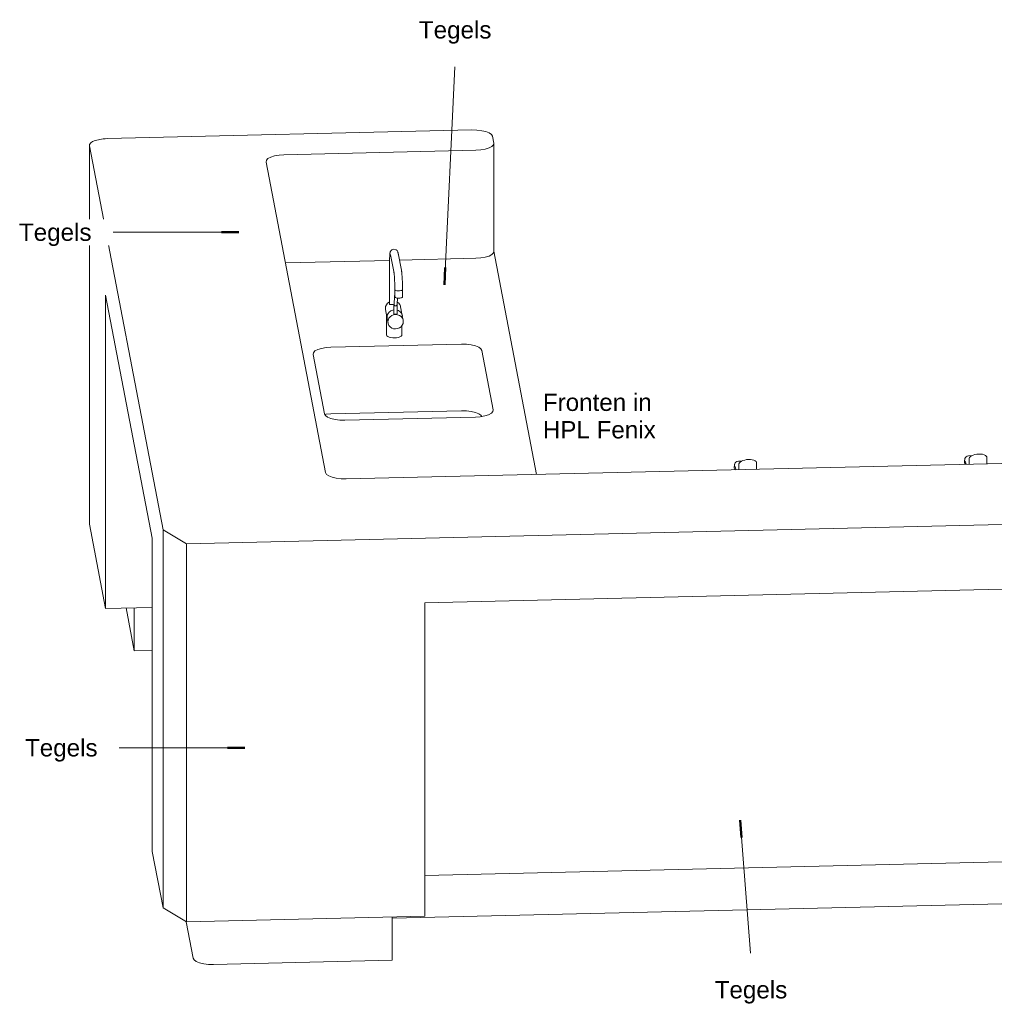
# Model space of a CAD drawing. Header units: millimetres. Extents: x 60977 to 119991, y -9149 to 74784.
# Tile 17 of 18: x 111619 to 114152, y 52233 to 54792. Entities that reach past the tile are written whole.
import ezdxf

# ---------------------------------------------------------------- set-up
doc = ezdxf.new("R2010")
doc.units = ezdxf.units.MM
for name, color, linetype, lineweight in [('0-4', 170, 'Continuous', 5), ('A09-NT--1', 7, 'Continuous', 13), ('A09-NT--2', 130, 'Continuous', 50), ('A59-----3', 10, 'Continuous', 5), ('A79-Y---2', 7, 'Continuous', 13), ('A79-Y---4', 10, 'Continuous', 5)]:
    doc.layers.add(name, color=color, linetype=linetype, lineweight=lineweight)
doc.styles.add('Arial_4', font='arial.ttf', dxfattribs={"height": 45})

# ---------------------------------------------------------------- blocks, each defined once
blk = doc.blocks.new('712 Pegasoos Bar - 712 Pegasoos Bar-12800718-Pegasoos Bar Axo')
at = {"layer": 'A79-Y---2'}
for p, q in [((57488.9, 54505.2), (56541.1, 54482.7)), ((56509.8, 54477.9), (56529.9, 54482)), ((57545.6, 54471.3), (57542.2, 54488.8)), ((56494.5, 54465.2), (56494.5, 53482.3)), ((56494.6, 54464), (56685.8, 53466.3)), ((57000.2, 54440.7), (57499, 54452.6)), ((57545.7, 54189.3), (57545.7, 54470.1)), ((57108.4, 53614.8), (56953.6, 54422)), ((57499, 54171.7), (57300.6, 54167)), ((57545.6, 54190.5), (57656.8, 53610.2)), ((57274.9, 54166.4), (57003.9, 54160)), ((56536.6, 53261.7), (56536.6, 54076.1)), ((56536.6, 54076.1), (56657.7, 53444.4)), ((57122.4, 53940.7), (57461.6, 53948.7)), ((57105.4, 53767.5), (57075.8, 53921.9)), ((57514.8, 53932.4), (57544.4, 53777.9)), ((59865, 53874.1), (59815.1, 53872.9)), ((59768.5, 53855.3), (59768.5, 53660.8)), ((59768.6, 53854.1), (59802.2, 53678.7)), ((59982.2, 53524.3), (59918.3, 53857.7)), ((57461.6, 53775.5), (57122.4, 53767.5)), ((57497.9, 53759.2), (57158.7, 53751.2)), ((59755.7, 53659.9), (57161.6, 53598.4)), ((56746.5, 53429.9), (59935.6, 53505.5)), ((59982.3, 52540.2), (59982.3, 53523.1)), ((56494.6, 53481.1), (56494.5, 53482.8)), ((56536.6, 53261.7), (56494.6, 53481.1)), ((56746.5, 53429.9), (56685.8, 53466.3)), ((56685.8, 53466.3), (56685.8, 52483.4)), ((56657.7, 53444.4), (56657.7, 52630)), ((56746.5, 52447), (56746.5, 53429.9)), ((57366.5, 53276.1), (59461.7, 53325.8)), ((59461.7, 53325.8), (59461.7, 52511.4)), ((59441.5, 53325.3), (59441.5, 52616.7)), ((57366.5, 52461.7), (57366.5, 53276.1)), ((56657.7, 53264.6), (56536.6, 53261.7)), ((56611, 53151.3), (56589.6, 53263)), ((56611, 53263.5), (56611, 53151.3)), ((56657.7, 53152.4), (56611, 53151.3)), ((56685.8, 52483.4), (56657.7, 52630)), ((59441.5, 52616.7), (57366.5, 52567.5)), ((59461.7, 52511.4), (59441.5, 52616.7)), ((59515.3, 52509.8), (57281.3, 52456.8)), ((59935.6, 52522.7), (59461.7, 52511.4)), ((59515.3, 52509.8), (59515.3, 52512.7)), ((59536.2, 52401), (59515.3, 52509.8)), ((59536.2, 52401), (59536.2, 52513.2)), ((59897.1, 52426), (59897.1, 52521.7)), ((56685.8, 52483.4), (56746.5, 52447)), ((57366.5, 52461.7), (56746.5, 52447)), ((57281.3, 52459.7), (57281.3, 52347.5)), ((56764.1, 52352.9), (56746, 52447.3)), ((59850.4, 52408.4), (59536.2, 52401)), ((57281.3, 52347.5), (56817.3, 52336.5))]:
    blk.add_line(p, q, dxfattribs=at)
for points in [[(57542.2, 54488.8, 0), (57539.6, 54493.3, 0), (57533.8, 54497.5, 0), (57525.2, 54500.9, 0), (57514.3, 54503.4, 0), (57502, 54504.9, 0), (57488.9, 54505.2, 0)], [(56509.8, 54477.9, 0), (56502.8, 54474.9, 0), (56497.8, 54471.5, 0), (56495, 54467.8, 0), (56494.6, 54464, 0)], [(56541.1, 54482.7, 0), (56535.4, 54482.5, 0), (56529.9, 54482, 0)], [(57499, 54452.6, 0), (57511.8, 54453.5, 0), (57523.5, 54455.5, 0), (57533.3, 54458.5, 0), (57540.6, 54462.4, 0), (57544.7, 54466.7, 0), (57545.6, 54471.3, 0)], [(56953.6, 54422, 0), (56954.5, 54426.6, 0), (56958.6, 54430.9, 0), (56965.9, 54434.8, 0), (56975.7, 54437.8, 0), (56987.4, 54439.8, 0), (57000.2, 54440.7, 0)], [(57545.6, 54190.5, 0), (57544.7, 54185.9, 0), (57540.6, 54181.5, 0), (57533.3, 54177.7, 0), (57523.5, 54174.7, 0), (57511.8, 54172.6, 0), (57499, 54171.7, 0)], [(57075.8, 53921.9, 0), (57076.7, 53926.5, 0), (57080.8, 53930.9, 0), (57088.1, 53934.7, 0), (57097.9, 53937.7, 0), (57109.6, 53939.8, 0), (57122.4, 53940.7, 0)], [(57461.6, 53948.7, 0), (57474.6, 53948.4, 0), (57487, 53947, 0), (57497.9, 53944.4, 0), (57506.5, 53941, 0), (57512.3, 53936.9, 0), (57514.8, 53932.4, 0)], [(59815.1, 53872.9, 0), (59802.3, 53872, 0), (59790.6, 53869.9, 0), (59780.8, 53866.9, 0), (59773.6, 53863.1, 0), (59769.4, 53858.7, 0), (59768.6, 53854.1, 0)], [(59918.3, 53857.7, 0), (59915.7, 53862.2, 0), (59909.9, 53866.3, 0), (59901.3, 53869.8, 0), (59890.4, 53872.3, 0), (59878, 53873.8, 0), (59865, 53874.1, 0)], [(57158.7, 53751.2, 0), (57145.7, 53751.4, 0), (57133.3, 53752.9, 0), (57122.4, 53755.5, 0), (57113.8, 53758.9, 0), (57108, 53763, 0), (57105.4, 53767.5, 0)], [(57122.4, 53767.5, 0), (57109.6, 53766.6, 0), (57106.2, 53766.1, 0)], [(57514.3, 53760.7, 0), (57512.3, 53763.7, 0), (57506.5, 53767.8, 0), (57497.9, 53771.2, 0), (57487, 53773.8, 0), (57474.6, 53775.2, 0), (57461.6, 53775.5, 0)], [(57544.4, 53777.9, 0), (57543.6, 53773.3, 0), (57539.4, 53769, 0), (57532.2, 53765.2, 0), (57522.4, 53762.1, 0), (57510.7, 53760.1, 0), (57497.9, 53759.2, 0)], [(59802.2, 53678.7, 0), (59801.4, 53674.1, 0), (59797.2, 53669.7, 0), (59790, 53665.9, 0), (59780.2, 53662.9, 0), (59768.5, 53660.8, 0), (59755.7, 53659.9, 0)], [(57161.6, 53598.4, 0), (57148.6, 53598.7, 0), (57136.2, 53600.2, 0), (57125.3, 53602.7, 0), (57116.7, 53606.2, 0), (57110.9, 53610.3, 0), (57108.4, 53614.8, 0)], [(59935.6, 53505.5, 0), (59948.4, 53506.5, 0), (59960.1, 53508.5, 0), (59969.9, 53511.5, 0), (59977.2, 53515.3, 0), (59981.3, 53519.7, 0), (59982.2, 53524.3, 0)], [(59982.2, 52541.4, 0), (59981.3, 52536.8, 0), (59977.2, 52532.5, 0), (59969.9, 52528.6, 0), (59960.1, 52525.6, 0), (59948.4, 52523.6, 0), (59935.6, 52522.7, 0)], [(59897, 52427.2, 0), (59896.1, 52422.6, 0), (59892, 52418.2, 0), (59884.7, 52414.4, 0), (59874.9, 52411.4, 0), (59863.2, 52409.3, 0), (59850.4, 52408.4, 0)], [(56817.3, 52336.5, 0), (56804.3, 52336.8, 0), (56791.9, 52338.3, 0), (56781.1, 52340.8, 0), (56772.4, 52344.2, 0), (56766.6, 52348.4, 0), (56764.1, 52352.9, 0)]]:
    blk.add_polyline3d(points, dxfattribs=at)
blk = doc.blocks.new('Tap Vola KV8M - Tap Vola KV8M-2834258-Pegasoos Bar Axo')
at = {"layer": 'A59-----3'}
for p, q in [((57277.6, 54181.1), (57286, 54137.3)), ((57295.7, 54182), (57295.6, 54181.8)), ((57305.6, 54141), (57297.2, 54184.9)), ((57274.8, 54160.5), (57274.8, 54053.2)), ((57287.6, 54073.7), (57286.4, 54051.4)), ((57288.5, 54090.4), (57288.5, 54071.7)), ((57288.5, 54090.3), (57288.5, 54090.4)), ((57288.5, 54071.4), (57288.5, 54071.7)), ((57294.3, 54051), (57295.3, 54068.4)), ((57308.5, 54071.7), (57308.5, 54090.4)), ((57274.8, 54052.9), (57274.8, 54053.2)), ((57286.4, 54051.4), (57286.4, 54051.1)), ((57286.4, 54051.1), (57286.6, 54050.4)), ((57286.6, 54050.4), (57287, 54049.6)), ((57293.3, 54049.2), (57293.9, 54049.8)), ((57293.9, 54049.8), (57294.3, 54050.5)), ((57294.3, 54050.5), (57294.3, 54051.3)), ((57294.8, 54053.4), (57294.4, 54052.5)), ((57294.8, 54053.2), (57294.8, 54060.6)), ((57307.9, 54023), (57303.5, 54046)), ((57264.5, 54036.9), (57263.9, 54041.7)), ((57264.2, 54038.4), (57268.6, 54015.5)), ((57266.7, 54022.9), (57266.7, 53972.2)), ((57267.6, 54020.9), (57267, 54024)), ((57268.9, 54013.9), (57268.3, 54018.7)), ((57268.3, 54018.7), (57268.9, 54013.9)), ((57286.2, 54041.7), (57286.2, 54027.4)), ((57294.2, 54027.4), (57294.2, 54041.7)), ((57310.2, 54010.7), (57307.9, 54023)), ((57268.6, 54015.5), (57270.9, 54003.2)), ((57306.7, 53972.2), (57306.7, 53996.6)), ((57266.8, 53971.7), (57266.7, 53972.2))]:
    blk.add_line(p, q, dxfattribs=at)
for points in [[(57297.2, 54184.9, 0), (57297.1, 54185.6, 0), (57296.9, 54186.3, 0), (57296.7, 54187.1, 0), (57296.5, 54187.9, 0), (57296.1, 54188.8, 0), (57295.5, 54190, 0), (57294.4, 54191.7, 0), (57291.8, 54194, 0), (57286.3, 54195.5, 0), (57280.9, 54193.8, 0), (57278.3, 54191.3, 0), (57277.2, 54189.6, 0), (57276.7, 54188.4, 0), (57276.4, 54187.4, 0), (57276.2, 54186.6, 0), (57276, 54185.9, 0), (57275.9, 54185.1, 0), (57275.8, 54184.4, 0), (57275.7, 54183.6, 0), (57275.6, 54182.9, 0), (57275.5, 54182.1, 0), (57275.5, 54181.2, 0), (57275.4, 54180.3, 0), (57275.3, 54179.4, 0), (57275.2, 54178.4, 0), (57275.2, 54177.4, 0), (57275.1, 54176.4, 0), (57275.1, 54175.3, 0), (57275, 54174.1, 0), (57275, 54173, 0), (57275, 54171.8, 0), (57274.9, 54170.5, 0), (57274.9, 54169.2, 0), (57274.9, 54167.9, 0), (57274.9, 54166.6, 0), (57274.8, 54165.2, 0), (57274.8, 54163.8, 0), (57274.8, 54162.4, 0), (57274.8, 54160.9, 0), (57274.8, 54160.5, 0)], [(57277.5, 54181.7, 0), (57277.5, 54181.6, 0), (57277.5, 54181.4, 0), (57277.6, 54181.1, 0)], [(57286, 54137.3, 0), (57286.1, 54136.8, 0), (57286.2, 54136.3, 0), (57286.2, 54135.8, 0), (57286.3, 54135.1, 0), (57286.4, 54134.4, 0), (57286.5, 54133.6, 0), (57286.6, 54132.7, 0), (57286.7, 54131.8, 0), (57286.8, 54130.8, 0), (57286.9, 54129.8, 0), (57287, 54128.7, 0), (57287.1, 54127.6, 0), (57287.2, 54126.4, 0), (57287.3, 54125.2, 0), (57287.4, 54124, 0), (57287.4, 54122.7, 0), (57287.5, 54121.3, 0), (57287.6, 54120, 0), (57287.7, 54118.6, 0), (57287.8, 54117.1, 0), (57287.8, 54115.7, 0), (57287.9, 54114.2, 0), (57288, 54112.7, 0), (57288, 54111.2, 0), (57288.1, 54109.7, 0), (57288.1, 54108.1, 0), (57288.2, 54106.6, 0), (57288.2, 54105, 0), (57288.3, 54103.4, 0), (57288.3, 54101.8, 0), (57288.4, 54100.3, 0), (57288.4, 54098.7, 0), (57288.4, 54097.1, 0), (57288.5, 54095.5, 0), (57288.5, 54094, 0), (57288.5, 54092.4, 0), (57288.5, 54090.9, 0), (57288.5, 54090.4, 0)], [(57305.6, 54141, 0), (57305.8, 54140.3, 0), (57305.9, 54139.5, 0), (57306, 54138.6, 0), (57306.2, 54137.7, 0), (57306.3, 54136.8, 0), (57306.4, 54135.9, 0), (57306.5, 54134.9, 0), (57306.6, 54133.8, 0), (57306.7, 54132.7, 0), (57306.8, 54131.6, 0), (57306.9, 54130.4, 0), (57307, 54129.2, 0), (57307.1, 54127.9, 0), (57307.2, 54126.6, 0), (57307.3, 54125.3, 0), (57307.4, 54123.9, 0), (57307.5, 54122.5, 0), (57307.6, 54121.1, 0), (57307.7, 54119.7, 0), (57307.7, 54118.2, 0), (57307.8, 54116.7, 0), (57307.9, 54115.1, 0), (57308, 54113.6, 0), (57308, 54112, 0), (57308.1, 54110.4, 0), (57308.1, 54108.8, 0), (57308.2, 54107.2, 0), (57308.2, 54105.6, 0), (57308.3, 54104, 0), (57308.3, 54102.3, 0), (57308.4, 54100.7, 0), (57308.4, 54099.1, 0), (57308.4, 54097.4, 0), (57308.5, 54095.8, 0), (57308.5, 54094.2, 0), (57308.5, 54092.6, 0), (57308.5, 54091, 0), (57308.5, 54090.4, 0)], [(57288.5, 54075.5, 0), (57288, 54074.9, 0), (57287.6, 54074.2, 0), (57287.6, 54073.4, 0)], [(57287.6, 54073.4, 0), (57287.8, 54072.6, 0), (57288.2, 54071.8, 0)], [(57308.5, 54090.6, 0), (57308.1, 54089.5, 0), (57306.6, 54088.5, 0), (57304.1, 54087.7, 0), (57300.9, 54087.3, 0), (57297.4, 54087.2, 0), (57294.1, 54087.5, 0), (57291.3, 54088.2, 0), (57289.4, 54089.1, 0), (57288.5, 54090.1, 0)], [(57308.5, 54071.9, 0), (57308.3, 54071, 0), (57307.5, 54070.1, 0), (57306, 54069.3, 0), (57304.1, 54068.7, 0), (57301.7, 54068.3, 0), (57299.2, 54068.1, 0), (57296.6, 54068.2, 0), (57294.1, 54068.5, 0), (57291.9, 54069, 0), (57290.2, 54069.7, 0), (57289, 54070.5, 0), (57288.5, 54071.4, 0)], [(57263.9, 54041.7, 0), (57264.5, 54046.6, 0), (57266.5, 54051.2, 0), (57269.7, 54055.1, 0), (57273.8, 54058.2, 0), (57274.8, 54058.7, 0)], [(57286.5, 54052.2, 0), (57283.7, 54052.1, 0), (57280.4, 54051.9, 0), (57277.6, 54051.8, 0), (57275.7, 54052, 0), (57274.8, 54052.9, 0)], [(57286.4, 54051.4, 0), (57286.4, 54050.7, 0), (57286.3, 54050, 0), (57286.3, 54049.3, 0), (57286.3, 54048.6, 0), (57286.3, 54047.8, 0), (57286.2, 54047, 0), (57286.2, 54046.2, 0), (57286.2, 54045.3, 0), (57286.2, 54044.5, 0), (57286.2, 54043.6, 0), (57286.2, 54042.7, 0), (57286.2, 54041.8, 0), (57286.2, 54041.7, 0)], [(57287, 54049.6, 0), (57287.7, 54049, 0), (57288.6, 54048.6, 0), (57289.6, 54048.3, 0), (57290.6, 54048.2, 0)], [(57290.6, 54048.2, 0), (57291.6, 54048.4, 0), (57292.5, 54048.7, 0), (57293.3, 54049.2, 0)], [(57294.3, 54051, 0), (57294.3, 54050.4, 0), (57294.3, 54049.7, 0), (57294.3, 54049, 0), (57294.2, 54048.3, 0), (57294.2, 54047.6, 0), (57294.2, 54046.8, 0), (57294.2, 54046, 0), (57294.2, 54045.2, 0), (57294.2, 54044.4, 0), (57294.2, 54043.6, 0), (57294.2, 54042.7, 0), (57294.2, 54041.8, 0), (57294.2, 54041.7, 0)], [(57294.9, 54058.1, 0), (57297.9, 54055.8, 0), (57301.1, 54052, 0), (57303.1, 54047.5, 0), (57303.6, 54045.3, 0)], [(57267, 54024, 0), (57266.7, 54023.2, 0), (57266.8, 54022.4, 0)], [(57266.8, 54022.4, 0), (57267, 54021.6, 0), (57267.6, 54020.9, 0)], [(57268.3, 54018.7, 0), (57268.9, 54023.6, 0), (57270.9, 54028.2, 0), (57274.1, 54032.1, 0), (57278.2, 54035.2, 0), (57283, 54037.2, 0), (57286.2, 54037.8, 0)], [(57286.2, 54037.8, 0), (57283, 54037.2, 0), (57278.2, 54035.2, 0), (57274.1, 54032.1, 0), (57270.9, 54028.2, 0), (57268.9, 54023.6, 0), (57268.3, 54018.7, 0)], [(57310.5, 54007.4, 0), (57309.8, 54012.2, 0), (57307.8, 54016.7, 0), (57304.7, 54020.5, 0), (57300.5, 54023.4, 0), (57295.7, 54025.1, 0), (57290.6, 54025.7, 0), (57285.4, 54024.9, 0), (57280.6, 54022.9, 0), (57276.5, 54019.8, 0), (57273.3, 54015.9, 0), (57271.3, 54011.3, 0), (57270.6, 54006.5, 0)], [(57294.1, 54027.4, 0), (57294, 54027, 0), (57293.4, 54026.7, 0), (57292.4, 54026.5, 0), (57291.1, 54026.4, 0), (57289.7, 54026.3, 0), (57288.4, 54026.4, 0), (57287.3, 54026.5, 0), (57286.5, 54026.8, 0), (57286.2, 54027.3, 0)], [(57294.1, 54037.3, 0), (57298.2, 54035.7, 0), (57302.3, 54032.8, 0), (57305.5, 54029, 0), (57307.5, 54024.5, 0), (57308, 54022.3, 0)], [(57308, 54022.3, 0), (57307.5, 54024.5, 0), (57305.5, 54029, 0), (57302.3, 54032.8, 0), (57298.2, 54035.7, 0), (57294.1, 54037.3, 0)], [(57270.6, 54006.5, 0), (57271.3, 54001.6, 0), (57273.3, 53997.2, 0), (57276.5, 53993.4, 0), (57280.6, 53990.5, 0), (57285.4, 53988.7, 0), (57290.6, 53988.2, 0), (57295.7, 53989, 0), (57300.5, 53991, 0), (57304.7, 53994, 0), (57307.8, 53998, 0), (57309.8, 54002.5, 0), (57310.5, 54007.4, 0)], [(57306.7, 53972.6, 0), (57306.3, 53970.8, 0), (57304.7, 53969.1, 0), (57301.8, 53967.5, 0), (57297.9, 53966.3, 0), (57293.2, 53965.5, 0), (57288.1, 53965.1, 0), (57282.9, 53965.3, 0), (57277.9, 53965.8, 0), (57273.6, 53966.9, 0), (57270.1, 53968.2, 0), (57267.8, 53969.9, 0), (57266.8, 53971.7, 0)]]:
    blk.add_polyline3d(points, dxfattribs=at)
blk = doc.blocks.new('Zip Hydrotap - Zip Hydrotap-2834259-Pegasoos Bar Axo')
at = {"layer": 'A59-----3'}
for p, q in [((58789, 53658.9), (58780.2, 53658.6)), ((58771.6, 53644.8), (58773.8, 53636.6)), ((58781.5, 53650.6), (58781.5, 53636.8)), ((58781.7, 53651.7), (58781.6, 53649.9)), ((58827.5, 53637.9), (58827.5, 53654.3))]:
    blk.add_line(p, q, dxfattribs=at)
for points in [[(58780.2, 53658.6, 0), (58776.1, 53657.6, 0), (58773.6, 53655.8, 0), (58772.2, 53654.2, 0), (58771.4, 53653, 0), (58771, 53652, 0), (58770.7, 53651.2, 0), (58770.5, 53650.6, 0), (58770.4, 53650, 0), (58770.2, 53649.4, 0), (58770.1, 53648.9, 0), (58770, 53648.4, 0), (58770, 53647.9, 0), (58769.9, 53647.4, 0), (58769.8, 53646.9, 0), (58769.8, 53646.4, 0), (58769.7, 53645.8, 0), (58769.7, 53645.3, 0), (58769.7, 53644.7, 0), (58769.6, 53644.1, 0), (58769.6, 53643.6, 0), (58769.6, 53642.9, 0), (58769.5, 53642.3, 0), (58769.5, 53641.7, 0), (58769.5, 53641, 0), (58769.5, 53640.9, 0)], [(58806.8, 53663.1, 0), (58801.6, 53662.7, 0), (58796.6, 53661.7, 0), (58792, 53660.3, 0), (58788, 53658.5, 0), (58784.9, 53656.4, 0), (58782.7, 53654.1, 0), (58781.7, 53651.7, 0)], [(58827.4, 53653.2, 0), (58827.4, 53655.6, 0), (58826.1, 53657.8, 0), (58823.8, 53659.7, 0), (58820.5, 53661.3, 0), (58816.5, 53662.4, 0), (58811.8, 53663, 0), (58806.8, 53663.1, 0)], [(58772.7, 53636.6, 0), (58771.3, 53637.5, 0), (58770.1, 53638.9, 0), (58769.5, 53640.3, 0), (58769.6, 53641.8, 0)]]:
    blk.add_polyline3d(points, dxfattribs=at)
blk = doc.blocks.new('Zip Hydrotap - Zip Hydrotap-V16-Pegasoos Bar Axo')
at = {"layer": 'A59-----3'}
for p, q in [((58190.4, 53644.7), (58181.6, 53644.4)), ((58182.9, 53636.4), (58182.9, 53622.6)), ((58183, 53637.5), (58183, 53635.7)), ((58228.9, 53623.7), (58228.9, 53640.1)), ((58172.9, 53630.6), (58175.2, 53622.5))]:
    blk.add_line(p, q, dxfattribs=at)
for points in [[(58181.6, 53644.4, 0), (58177.5, 53643.4, 0), (58174.9, 53641.6, 0), (58173.5, 53640, 0), (58172.8, 53638.8, 0), (58172.3, 53637.8, 0), (58172.1, 53637, 0), (58171.9, 53636.4, 0), (58171.7, 53635.8, 0), (58171.6, 53635.2, 0), (58171.5, 53634.7, 0), (58171.4, 53634.2, 0), (58171.3, 53633.7, 0), (58171.3, 53633.2, 0), (58171.2, 53632.7, 0), (58171.2, 53632.2, 0), (58171.1, 53631.6, 0), (58171.1, 53631.1, 0), (58171, 53630.5, 0), (58171, 53629.9, 0), (58170.9, 53629.4, 0), (58170.9, 53628.7, 0), (58170.9, 53628.1, 0), (58170.9, 53627.5, 0), (58170.8, 53626.8, 0), (58170.8, 53626.7, 0)], [(58208.1, 53648.9, 0), (58203, 53648.5, 0), (58198, 53647.5, 0), (58193.4, 53646.1, 0), (58189.4, 53644.3, 0), (58186.2, 53642.2, 0), (58184.1, 53639.9, 0), (58183, 53637.5, 0)], [(58228.8, 53639, 0), (58228.7, 53641.4, 0), (58227.5, 53643.6, 0), (58225.2, 53645.5, 0), (58221.9, 53647.1, 0), (58217.8, 53648.2, 0), (58213.2, 53648.8, 0), (58208.1, 53648.9, 0)], [(58174.1, 53622.4, 0), (58172.7, 53623.3, 0), (58171.5, 53624.7, 0), (58170.9, 53626.1, 0), (58171, 53627.6, 0)]]:
    blk.add_polyline3d(points, dxfattribs=at)
blk = doc.blocks.new('HSR-D_SHL_ARCH_Vaste Inrichting_rvt-5-Pegasoos Bar Axo')
at = {"layer": 'A59-----3'}
for name in ['Tap Vola KV8M - Tap Vola KV8M-2834258-Pegasoos Bar Axo', 'Zip Hydrotap - Zip Hydrotap-2834259-Pegasoos Bar Axo', 'Zip Hydrotap - Zip Hydrotap-V16-Pegasoos Bar Axo']:
    blk.add_blockref(name, (0, 0), dxfattribs=at)
at = {"layer": 'A79-Y---4'}
blk.add_blockref('712 Pegasoos Bar - 712 Pegasoos Bar-12800718-Pegasoos Bar Axo', (0, 0), dxfattribs=at)

msp = doc.modelspace()

# ---------------------------------------------------------------- linework, layer by layer
at = {"layer": 'A09-NT--1'}
for p, q in [((112723, 54103.1), (112749.8, 54669.1)), ((111863.4, 54239.6), (111861.3, 54239.6)), ((112188, 54239.6), (111863.4, 54239.6)), ((111879.1, 52899.7), (111877.1, 52899.7)), ((112203.8, 52899.7), (111879.1, 52899.7)), ((113491.9, 52711.3), (113518.8, 52365.9))]:
    msp.add_line(p, q, dxfattribs=at)
at = {"layer": 'A09-NT--2'}
for p, q in [((112188, 54239.6), (112143, 54239.6)), ((112723, 54103.1), (112725.1, 54148)), ((112203.8, 52899.7), (112158.8, 52899.7)), ((113491.9, 52711.3), (113495.4, 52666.4))]:
    msp.add_line(p, q, dxfattribs=at)

# ---------------------------------------------------------------- block references
at = {"layer": '0-4'}
msp.add_blockref('HSR-D_SHL_ARCH_Vaste Inrichting_rvt-5-Pegasoos Bar Axo', (55305.5, 0), dxfattribs=at)

# ---------------------------------------------------------------- texts
at = {"layer": 'A09-NT--1', "insert": (113425.5, 52293.4), "char_height": 45, "width": 223.671, "attachment_point": 1, "style": 'Arial_4', "bg_fill": 3, "box_fill_scale": 1.25, "bg_fill_color": 256, "bg_fill_true_color": 13158600, "bg_fill_transparency": 0}
msp.add_mtext('Tegels', dxfattribs=at)

# ---------------------------------------------------------------- next in the draw order: texts
at = {"layer": 'A09-NT--1', "char_height": 45, "attachment_point": 1, "style": 'Arial_4', "bg_fill": 3, "box_fill_scale": 1.25, "bg_fill_color": 256, "bg_fill_true_color": 13158600, "bg_fill_transparency": 0}
for s, insert, width in [('Tegels', (112656.5, 54788), 223.671), ('Tegels', (111616.8, 54262.1), 223.671), ('Fronten in ', (112978.8, 53820.1), 367.975), ('HPL Fenix', (112978.8, 53748.7), 353.544), ('Tegels', (111632.5, 52922.2), 223.671)]:
    msp.add_mtext(s, dxfattribs=dict(at, insert=insert, width=width))

doc.saveas('drawing.dxf')
